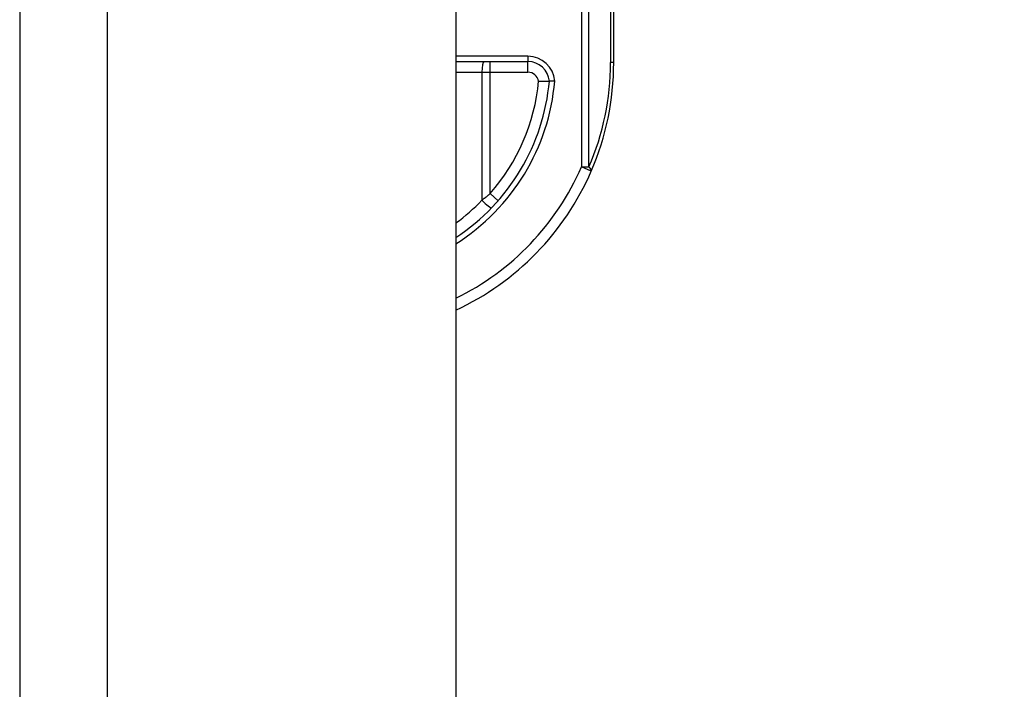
# Model space of a CAD drawing. Header units: inches. Extents: x 0 to 152, y -25 to 98.
# Tile 70 of 88: x 108.76 to 111.02, y 36.52 to 38.05. Entities that reach past the tile are written whole.
import ezdxf

# ---------------------------------------------------------------- set-up
doc = ezdxf.new("R2010")
doc.units = ezdxf.units.IN
doc.header["$LTSCALE"] = 9.095314
doc.header["$MEASUREMENT"] = 0
for name, color, linetype, lineweight in [('Dimensions(ANSI)', 7, 'Continuous', 25), ('Visible Edges(ANSI)', 7, 'Continuous', 25), ('Visible Tangent Edges(ANSI)', 7, 'Continuous', 25)]:
    doc.layers.add(name, color=color, linetype=linetype, lineweight=lineweight)
doc.styles.add('Dimension-ANSI', font='arialbd.ttf')
doc.dimstyles.new('INCH-ANSI', dxfattribs={"dimscale": 9.095314, "dimtxt": 0.12, "dimasz": 0.098425, "dimexe": 0.04, "dimexo": 0.04, "dimgap": 0.031496, "dimtad": 0, "dimtih": 1, "dimtoh": 1, "dimdec": 3, "dimrnd": 1e-08, "dimzin": 0, "dimdsep": 46, "dimtxsty": 'Dimension-ANSI', "dimcen": 0.09, "dimdle": 0.312, "dimclrd": 179, "dimclre": 179, "dimclrt": 7, "dimadec": 1, "dimazin": 0, "dimtfac": 1, "dimtdec": 3, "dimtofl": 0, "dimtmove": 0, "dimatfit": 3, "dimfxl": 1, "dimtolj": 1, "dimtzin": 4, "dimlwd": 25, "dimlwe": 25, "dimarcsym": 0})

# ---------------------------------------------------------------- blocks, each defined once
blk = doc.blocks.new('*D19')
at = {"layer": 'Defpoints', "color": 0, "linetype": 'Continuous', "transparency": 16777216}
for p in [(109.7624, 70.8223), (112.3587, 70.8223), (109.7624, 33.5806)]:
    blk.add_point(p, dxfattribs=at)
at = {"layer": 'Dimensions(ANSI)', "color": 179, "linetype": 'Continuous', "lineweight": 25, "true_color": 0x262658, "transparency": 16777216}
blk.add_line((110.1262, 70.8223), (112.3587, 70.8223), dxfattribs=at)
at = {"layer": 'Dimensions(ANSI)', "color": 7, "linetype": 'Continuous', "lineweight": 25, "transparency": 16777216, "insert": (114.9252, 70.8223), "char_height": 1.09144, "attachment_point": 5, "style": 'Dimension-ANSI'}
blk.add_mtext('\\A1;29.803', dxfattribs=at)

msp = doc.modelspace()

# ---------------------------------------------------------------- linework, layer by layer
at = {"layer": 'Visible Edges(ANSI)'}
for p, q in [((108.7627, 70.6212), (108.7627, 33.7817)), ((109.7624, 70.6212), (109.7624, 33.7817)), ((110.1242, 37.9542), (110.1242, 38.4117)), ((109.7624, 37.9566), (109.9276, 37.9566))]:
    msp.add_line(p, q, dxfattribs=at)
at = {"layer": 'Visible Edges(ANSI)', "flags": 128}
for points in [[(109.9518, 37.9116), (109.9534, 37.9117), (109.955, 37.9117), (109.9566, 37.9118), (109.9582, 37.9118), (109.9598, 37.9118), (109.9613, 37.9119), (109.9627, 37.9119), (109.9642, 37.9119), (109.9655, 37.912), (109.9669, 37.912), (109.9681, 37.912), (109.9693, 37.912), (109.9704, 37.912), (109.9714, 37.912), (109.9724, 37.912), (109.9732, 37.912), (109.974, 37.912), (109.9747, 37.912), (109.9752, 37.912), (109.9757, 37.912), (109.9761, 37.912), (109.9763, 37.912), (109.9765, 37.912), (109.9766, 37.912)], [(109.9889, 37.912), (109.9881, 37.912), (109.9873, 37.912), (109.9865, 37.912), (109.9857, 37.912), (109.9849, 37.912), (109.9842, 37.912), (109.9835, 37.912), (109.9827, 37.912), (109.9821, 37.912), (109.9814, 37.912), (109.9808, 37.912), (109.9802, 37.912), (109.9796, 37.912), (109.9791, 37.912), (109.9786, 37.912), (109.9782, 37.912), (109.9778, 37.912), (109.9775, 37.912), (109.9772, 37.912), (109.977, 37.912), (109.9768, 37.912), (109.9767, 37.912), (109.9766, 37.912), (109.9766, 37.912)]]:
    msp.add_lwpolyline(points, dxfattribs=at)
at = {"layer": 'Visible Edges(ANSI)'}
for centre, radius, start, end in [((109.9276, 37.9074), 0.0492, 5.3938, 90), ((109.4994, 37.9542), 0.6248, 336.5561, 0), ((109.4994, 37.9542), 0.4791, 303.3034, 354.9569), ((109.4994, 37.9542), 0.6248, 294.8977, 336.5561)]:
    msp.add_arc(centre, radius, start, end, dxfattribs=at)
at = {"layer": 'Visible Tangent Edges(ANSI)'}
for p, q in [((108.9639, 33.7817), (108.9639, 70.6212)), ((110.05, 38.4117), (110.05, 37.7154)), ((110.0674, 37.7154), (110.0674, 38.4117)), ((110.1169, 38.4117), (110.1169, 37.9542)), ((109.9276, 37.9689), (109.7624, 37.9689)), ((109.8407, 37.932), (109.8407, 37.9566)), ((109.9276, 37.9689), (109.9276, 37.9566)), ((109.9276, 37.932), (109.9276, 37.9566)), ((110.1242, 37.9542), (110.1169, 37.9542)), ((109.7624, 37.932), (109.822, 37.932)), ((109.822, 37.932), (109.8407, 37.932)), ((109.822, 37.932), (109.822, 37.6389)), ((109.8407, 37.932), (109.9276, 37.932)), ((109.8407, 37.6541), (109.8407, 37.932)), ((110.05, 37.7154), (110.0674, 37.7154)), ((110.0726, 37.7056), (110.05, 37.7154)), ((109.8407, 37.6541), (109.8592, 37.6379))]:
    msp.add_line(p, q, dxfattribs=at)
at = {"layer": 'Visible Tangent Edges(ANSI)', "flags": 128}
msp.add_lwpolyline([(109.8407, 37.6541), (109.84, 37.6535), (109.8392, 37.6529), (109.8384, 37.6522), (109.8377, 37.6516), (109.8369, 37.6509), (109.8361, 37.6503), (109.8354, 37.6496), (109.8346, 37.649), (109.8338, 37.6483), (109.833, 37.6477), (109.8323, 37.6471), (109.8315, 37.6464), (109.8307, 37.6458), (109.8299, 37.6452), (109.8291, 37.6445), (109.8284, 37.6439), (109.8276, 37.6433), (109.8268, 37.6427), (109.826, 37.642), (109.8252, 37.6414), (109.8244, 37.6408), (109.8236, 37.6402), (109.8228, 37.6395), (109.822, 37.6389)], dxfattribs=at)
at = {"layer": 'Visible Tangent Edges(ANSI)'}
for centre, radius, start, end in [((109.9276, 37.9074), 0.0615, 4.296, 90), ((109.5167, 37.9542), 0.6002, 336.5561, 0), ((109.4994, 37.9542), 0.4914, 302.3662, 355.0813), ((109.4994, 37.9542), 0.4545, 318.6896, 354.628), ((109.9276, 37.9074), 0.0246, 9.8056, 90), ((109.4994, 37.9542), 0.6002, 295.9925, 336.5561), ((109.4947, 37.9542), 0.4545, 306.0906, 316.0814)]:
    msp.add_arc(centre, radius, start, end, dxfattribs=at)
for centre, major_axis, ratio, start_param, end_param in [((109.8267, 37.932), (0, 0.0246), 0.189796, 0, 1.570796), ((110.05, 37.7154), (0.0226, -0.0098), 0.369668, 0, 0.864875), ((109.8267, 37.6389), (0.0177, -0.0171), 0.132897, 4.575244, 6.283185)]:
    msp.add_ellipse(centre, major_axis=major_axis, ratio=ratio, start_param=start_param, end_param=end_param, dxfattribs=at)

# ---------------------------------------------------------------- dimensions: what is measured, and where the dimension line sits
at = {"layer": 'Dimensions(ANSI)', "color": 179, "linetype": 'Continuous', "lineweight": 25, "true_color": 0x262658}
dim = msp.add_ordinate_dim(feature_location=(109.7624, 70.8223), offset=(2.5963, 0), dtype=0, origin=(109.7624, 33.5806), dimstyle='INCH-ANSI', override={"dimgap": 0.031496, "dimtad": 0, "dimdec": 3, "dimlfac": 0.800257, "dimtol": 0, "dimlim": 0, "dimtp": 0, "dimtm": 0, "dimtdec": 3}, dxfattribs=at)
dim.commit()
dim.dimension.update_dxf_attribs({"geometry": '*D19', "text_midpoint": (114.9252, 70.8223)})

doc.saveas('drawing.dxf')
